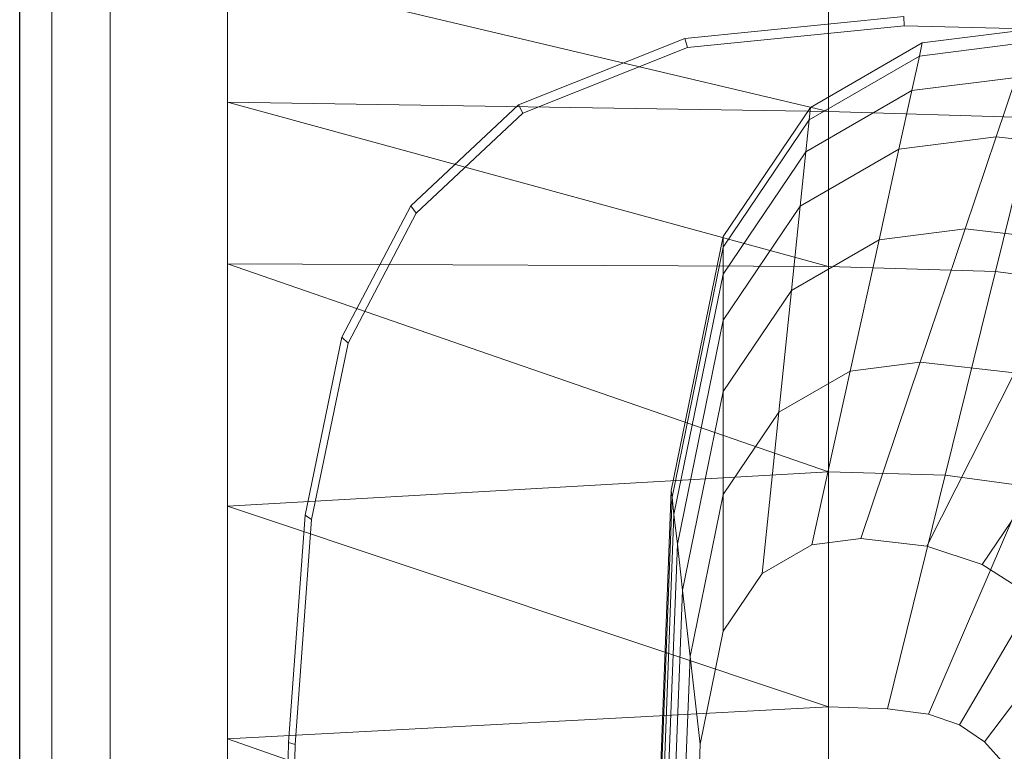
# Model space of a CAD drawing. Header units: metres. Extents: x 391.1 to 430.4, y 12.7 to 28.4.
# Tile 41 of 168: x 401.456 to 401.625, y 26.652 to 26.777. Entities that reach past the tile are written whole.
import ezdxf

# ---------------------------------------------------------------- set-up
doc = ezdxf.new("R2010")
doc.units = ezdxf.units.M
for name, color, linetype, lineweight in [('02_MOBILIARIO', 7, 'Continuous', 18), ('A-DETL-____-MBND', 7, 'Continuous', 18), ('A-GENM-____-OTLN', 7, 'Continuous', 18), ('A-WALL-____-MCUT', 7, 'Continuous', 25), ('A-WALL-____-OTLN', 7, 'Continuous', 25)]:
    doc.layers.add(name, color=color, linetype=linetype, lineweight=lineweight)

# ---------------------------------------------------------------- blocks, each defined once
blk = doc.blocks.new('Family - Rentamans PB-155389-02_PCI_P0')
at = {"layer": 'A-DETL-____-MBND', "color": 253, "true_color": 0xaaaaaa}
for p, q in [((0, 0.36146), (0, 0.00406)), ((0, 0.35008), (0, 0.32734)), ((0, 0.35008), (0.10273, 0.32574)), ((0.10273, 0.34405), (0.10273, 0.32574)), ((0.07816, 0.33823), (0.11557, 0.34199)), ((0.11566, 0.34041), (0.11557, 0.34199)), ((0.07861, 0.33669), (0.11566, 0.34041)), ((0.11566, 0.34041), (0.13755, 0.33987)), ((0.11875, 0.33749), (0.13755, 0.33987)), ((0.04977, 0.3269), (0.07816, 0.33823)), ((0.07861, 0.33669), (0.07816, 0.33823)), ((0.05051, 0.32548), (0.07861, 0.33669)), ((0.09963, 0.32643), (0.11875, 0.33749)), ((0.11825, 0.33522), (0.13678, 0.33756)), ((0.11875, 0.33749), (0.11825, 0.33522)), ((0.09941, 0.32432), (0.11825, 0.33522)), ((0.11825, 0.33522), (0.11696, 0.32931)), ((0.11696, 0.32931), (0.13476, 0.33156)), ((0.13135, 0.32141), (0.13476, 0.33156)), ((0.09884, 0.31884), (0.11696, 0.32931)), ((0.11696, 0.32931), (0.11476, 0.31932)), ((0, 0.32734), (0, 0.29972)), ((0.10273, 0.32574), (0, 0.32734)), ((0, 0.32734), (0.10273, 0.29924)), ((0.03136, 0.30959), (0.04977, 0.3269)), ((0.05051, 0.32548), (0.04977, 0.3269)), ((0.08473, 0.30435), (0.09963, 0.32643)), ((0.09941, 0.32432), (0.09963, 0.32643)), ((0.03228, 0.30834), (0.05051, 0.32548)), ((0.10273, 0.32574), (0.10273, 0.29924)), ((0.13772, 0.3247), (0.10273, 0.32574)), ((0.08473, 0.30256), (0.09941, 0.32432)), ((0.09941, 0.32432), (0.09884, 0.31884)), ((0.13772, 0.3247), (0.13123, 0.29839)), ((0.11476, 0.31932), (0.13135, 0.32141)), ((0.12606, 0.30567), (0.13135, 0.32141)), ((0.13135, 0.32141), (0.15363, 0.3189)), ((0.08473, 0.29792), (0.09884, 0.31884)), ((0.09788, 0.30955), (0.11476, 0.31932)), ((0.09884, 0.31884), (0.09788, 0.30955)), ((0.11476, 0.31932), (0.11135, 0.30381)), ((0.01958, 0.28716), (0.03136, 0.30959)), ((0.03228, 0.30834), (0.03136, 0.30959)), ((0.02062, 0.28613), (0.03228, 0.30834)), ((0.08473, 0.29006), (0.09788, 0.30955)), ((0.09788, 0.30955), (0.09638, 0.29516)), ((0.11135, 0.30381), (0.12606, 0.30567)), ((0.1184, 0.28289), (0.12606, 0.30567)), ((0.12606, 0.30567), (0.14581, 0.30344)), ((0.07584, 0.26096), (0.08473, 0.30435)), ((0.08473, 0.30256), (0.08473, 0.30435)), ((0.09638, 0.29516), (0.11135, 0.30381)), ((0.11135, 0.30381), (0.10642, 0.28138)), ((0.07598, 0.25981), (0.08473, 0.30256)), ((0.08473, 0.29792), (0.08473, 0.30256)), ((0, 0.29972), (0, 0.2583)), ((0.10273, 0.29924), (0, 0.29972)), ((0, 0.29972), (0.10273, 0.26415)), ((0.07631, 0.25683), (0.08473, 0.29792)), ((0.08473, 0.29792), (0.08473, 0.29006)), ((0.10273, 0.29924), (0.10273, 0.26415)), ((0.13123, 0.29839), (0.10273, 0.29924)), ((0.13123, 0.29839), (0.12265, 0.26356)), ((0.1511, 0.29571), (0.13123, 0.29839)), ((0.08473, 0.27788), (0.09638, 0.29516)), ((0.09638, 0.29516), (0.09423, 0.27433)), ((0.07689, 0.25177), (0.08473, 0.29006)), ((0.08473, 0.29006), (0.08473, 0.27788)), ((0.01327, 0.25673), (0.01958, 0.28716)), ((0.01437, 0.25599), (0.02062, 0.28613)), ((0.02062, 0.28613), (0.01958, 0.28716)), ((0.10642, 0.28138), (0.1184, 0.28289)), ((0.10826, 0.25273), (0.1184, 0.28289)), ((0.1184, 0.28289), (0.13449, 0.28107)), ((0.09423, 0.27433), (0.10642, 0.28138)), ((0.10642, 0.28138), (0.09989, 0.25167)), ((0.1195, 0.25146), (0.13449, 0.28107)), ((0.07778, 0.24394), (0.08473, 0.27788)), ((0.08473, 0.27788), (0.08473, 0.26025)), ((0.12897, 0.24833), (0.14804, 0.27659)), ((0.08473, 0.26025), (0.09423, 0.27433)), ((0.09423, 0.27433), (0.09137, 0.24674)), ((0.10273, 0.26415), (0, 0.2583)), ((0.10273, 0.26415), (0.10273, 0.22395)), ((0.12264, 0.26356), (0.10273, 0.26415)), ((0.12264, 0.26356), (0.11281, 0.22365)), ((0.12264, 0.26356), (0.13653, 0.26169)), ((0.07287, 0.18276), (0.07584, 0.26096)), ((0.07598, 0.25981), (0.07584, 0.26096)), ((0.11983, 0.2227), (0.13653, 0.26169)), ((0.07304, 0.18276), (0.07598, 0.25981)), ((0.07631, 0.25683), (0.07598, 0.25981)), ((0.07907, 0.2326), (0.08473, 0.26025)), ((0.08473, 0.26025), (0.08473, 0.23691)), ((0, 0.2583), (0, 0.2185)), ((0, 0.2583), (0.10273, 0.22395)), ((0.14692, 0.25809), (0.12509, 0.22088)), ((0.01046, 0.21786), (0.01327, 0.25673)), ((0.01159, 0.21751), (0.01437, 0.25599)), ((0.01437, 0.25599), (0.01327, 0.25673)), ((0.074, 0.19601), (0.07631, 0.25683)), ((0.07689, 0.25177), (0.07631, 0.25683)), ((0.09989, 0.25167), (0.10826, 0.25273)), ((0.10826, 0.25273), (0.1195, 0.25146)), ((0.15537, 0.25241), (0.12937, 0.21801)), ((0.07426, 0.18276), (0.07689, 0.25177)), ((0.07689, 0.25177), (0.07778, 0.24394)), ((0.09137, 0.24674), (0.09989, 0.25167)), ((0.1195, 0.25146), (0.12897, 0.24833)), ((0.12897, 0.24833), (0.13667, 0.24339)), ((0.08473, 0.23691), (0.09137, 0.24674)), ((0.07545, 0.18276), (0.07778, 0.24394)), ((0.07778, 0.24394), (0.07907, 0.2326)), ((0.08078, 0.21759), (0.08473, 0.23691)), ((0.07717, 0.18276), (0.07907, 0.2326)), ((0.08078, 0.21759), (0.07907, 0.2326)), ((0.10273, 0.22395), (0, 0.2185)), ((0.10273, 0.22395), (0.10273, 0.18276)), ((0.10273, 0.22395), (0.11281, 0.22365)), ((0.11281, 0.22365), (0.11983, 0.2227)), ((0.11983, 0.2227), (0.12509, 0.22088)), ((0.12509, 0.22088), (0.12937, 0.21801)), ((0, 0.2185), (0, 0.18276)), ((0, 0.2185), (0.10273, 0.18276)), ((0.00965, 0.18276), (0.01046, 0.21786)), ((0.01159, 0.21751), (0.01046, 0.21786)), ((0.01079, 0.18276), (0.01159, 0.21751)), ((0.07945, 0.18276), (0.08078, 0.21759)), ((0.12937, 0.21801), (0.13282, 0.21409))]:
    blk.add_line(p, q, dxfattribs=at)
blk = doc.blocks.new('Family - Envans PB-155461-02_PCI_P0')
at = {"layer": 'A-WALL-____-MCUT', "color": 253, "true_color": 0xaaaaaa}
blk.add_line((3.61987, 0), (6.12307, 0), dxfattribs=at)
at = {"layer": 'A-WALL-____-OTLN', "color": 253, "lineweight": 18, "true_color": 0xaaaaaa}
blk.add_line((-0.00093, 0), (6.12307, 0), dxfattribs=at)
at = {"layer": 'A-WALL-____-OTLN', "color": 253, "true_color": 0xaaaaaa}
blk.add_line((0, 0), (6.12307, 0), dxfattribs=at)
blk = doc.blocks.new('Family - LONDR55-XX_ZZ-ARQ-CAA-M3D-Londres55-155345-02_PCI_P0')
at = {"layer": 'A-GENM-____-OTLN', "color": 253, "true_color": 0xaaaaaa}
for p, q in [((0.6, 0.03), (0, 0.03)), ((0.6, 0.03), (0, 0.03)), ((0, 0.01), (0.6, 0.01)), ((0, 0.01), (0.6, 0.01)), ((0.6, 0.01), (0, 0.01)), ((0, 0.01), (0.6, 0.01)), ((0, 0), (0.6, 0)), ((0.6, 0), (0, 0))]:
    blk.add_line(p, q, dxfattribs=at)
blk = doc.blocks.new('Family - Mirall PB-155794-02_PCI_P0')
blk.add_blockref('Family - LONDR55-XX_ZZ-ARQ-CAA-M3D-Londres55-155345-02_PCI_P0', (0, 0))
blk = doc.blocks.new('LONDR55-XX_ZZ-ARQ-CAA-M3D-Londres55_ifc-1-02_PCI_P0')
at = {"layer": '02_MOBILIARIO', "color": 253, "lineweight": 18, "true_color": 0xaaaaaa}
blk.add_blockref('Family - Rentamans PB-155389-02_PCI_P0', (401.49193, 26.43532), dxfattribs=at)
at = {"layer": 'A-GENM-____-OTLN', "color": 253, "lineweight": 18, "true_color": 0xaaaaaa, "rotation": 270}
blk.add_blockref('Family - Mirall PB-155794-02_PCI_P0', (401.46193, 26.91762), dxfattribs=at)
at = {"layer": 'A-WALL-____-OTLN', "color": 253, "lineweight": 18, "true_color": 0xaaaaaa, "rotation": 90}
blk.add_blockref('Family - Envans PB-155461-02_PCI_P0', (401.45645, 22.14078), dxfattribs=at)

msp = doc.modelspace()

# ---------------------------------------------------------------- block references
at = {"lineweight": 5}
msp.add_blockref('LONDR55-XX_ZZ-ARQ-CAA-M3D-Londres55_ifc-1-02_PCI_P0', (0, 0), dxfattribs=at)

doc.saveas('drawing.dxf')
